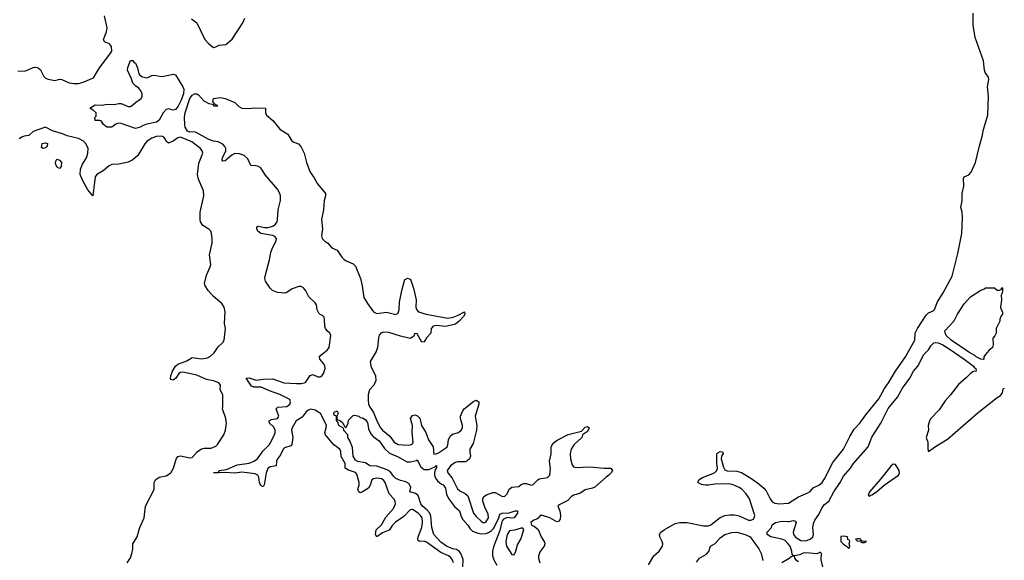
# Model space of a CAD drawing. Header units: inches. Extents: x 2293880 to 2522759, y 823965 to 1006879.
# Tile 251 of 256: x 2413513 to 2421830, y 953932 to 958496. Entities that reach past the tile are written whole.
import ezdxf

# ---------------------------------------------------------------- set-up
doc = ezdxf.new("R2010")
doc.units = ezdxf.units.IN
doc.header["$MEASUREMENT"] = 0
doc.layers.add('C4915', color=7, linetype='Continuous')
doc.layers.add('C4925', color=7, linetype='Continuous')

msp = doc.modelspace()

# ---------------------------------------------------------------- linework, layer by layer
at = {"layer": 'C4915', "color": 5}
for points, elevation in [([(2413496.6, 958063.4), (2413550, 958061.6), (2413570, 958066.4), (2413628.3, 958091.7), (2413650, 958095.8), (2413670, 958090.3), (2413690, 958074), (2413716.5, 958016.5), (2413730, 958003.8), (2413753, 957993), (2413810, 957983.6), (2413852.8, 957992.7), (2413870.2, 957990.2), (2413930, 957963.2), (2413970, 957956.5), (2414010, 957957.7), (2414050, 957967.7), (2414135.3, 958004.7), (2414187.1, 958090), (2414274.7, 958205.3), (2414290, 958230.8), (2414289.8, 958270), (2414271.7, 958291.7), (2414229.3, 958309.3), (2414221.4, 958330), (2414246.1, 958393.9), (2414251.7, 958428.3), (2414229.9, 958530.1)], 80), ([(2414964.4, 958504.4), (2415010, 958470.7), (2415078, 958330), (2415110, 958291), (2415150, 958262.8), (2415170, 958266.8), (2415198.6, 958281.4), (2415253.2, 958286.8), (2415307, 958333), (2415399, 958470), (2415415.3, 958510)], 80), ([(2417177.2, 953910), (2417170, 953934), (2417154.9, 953954.9), (2417135.4, 953970), (2417070, 953998.8), (2416950, 954086.2), (2416930, 954094.5), (2416889.9, 954089.9), (2416879.8, 954099.8), (2416876.1, 954110), (2416879.9, 954130), (2416911.1, 954210), (2416915.2, 954250), (2416911.8, 954290), (2416899, 954310), (2416877.8, 954330), (2416830, 954362.2), (2416810, 954356.9), (2416758.4, 954301.6), (2416687.4, 954252.6), (2416662.9, 954230), (2416633, 954187), (2416577, 954163), (2416528.8, 954128.8), (2416519.8, 954150), (2416524.2, 954190), (2416570, 954230.1), (2416604.3, 954295.7), (2416669.2, 954370), (2416686.4, 954410), (2416685.6, 954430), (2416674.2, 954450), (2416632.7, 954492.7), (2416599.9, 954590), (2416590, 954606.6), (2416570, 954620.6), (2416530, 954626.5), (2416500.4, 954619.6), (2416488.8, 954611.2), (2416474.5, 954565.5), (2416458.8, 954541.2), (2416409.8, 954509.8), (2416390, 954502.4), (2416376.4, 954510), (2416369.9, 954530), (2416380.1, 954570), (2416380.3, 954590), (2416360.3, 954660.3), (2416350, 954674.4), (2416290, 954693.4), (2416263.2, 954710), (2416261.5, 954750), (2416227.2, 954807.2), (2416225.8, 954850), (2416218.4, 954870), (2416165.5, 954905.5), (2416097, 954990), (2416090.6, 955010), (2416103, 955050), (2416103.6, 955070), (2416096.1, 955090), (2416053.2, 955170), (2416010, 955200.9), (2415972.7, 955207.3), (2415950, 955200.9), (2415933.5, 955186.5), (2415899.7, 955140.3), (2415849.6, 955110), (2415813.6, 955050), (2415808.2, 955031.8), (2415820.8, 954970), (2415811.1, 954908.9), (2415801.9, 954898.1), (2415750, 954881.1), (2415739.8, 954870), (2415716.2, 954823.8), (2415689.5, 954790), (2415681.5, 954770), (2415679.5, 954730), (2415630, 954721.7), (2415610, 954706.6), (2415594.4, 954670), (2415577.8, 954570), (2415570, 954551.8), (2415550, 954562.4), (2415539.5, 954590), (2415533.1, 954633.1), (2415524.2, 954650), (2415503.2, 954663.2), (2415390, 954677.1), (2415330, 954667), (2415250, 954672), (2415149.6, 954669.6), (2415173.7, 954673.7), (2415189.1, 954670.9), (2415199, 954690), (2415260.7, 954699.3), (2415350, 954738.2), (2415450, 954753), (2415490, 954768.8), (2415521, 954790), (2415565.8, 954854.2), (2415623.6, 954910), (2415665.8, 954990), (2415671.1, 955010), (2415670, 955033.5), (2415657.4, 955057.4), (2415623.7, 955090), (2415621.2, 955110), (2415640.4, 955119.6), (2415689.6, 955130), (2415698, 955142), (2415701.7, 955150), (2415678.3, 955210), (2415694.8, 955225.2), (2415770, 955230.7), (2415794.3, 955250), (2415800.4, 955270), (2415793.7, 955290), (2415711.5, 955331.5), (2415622.3, 955362.3), (2415553.7, 955393.7), (2415490, 955393.4), (2415470, 955401.1), (2415427.3, 955470), (2415450, 955472.5), (2415510, 955451.5), (2415570, 955462.6), (2415650, 955462.9), (2415744, 955430), (2415850, 955423.4), (2415894.6, 955425.4), (2415926, 955434), (2415967.9, 955492.1), (2415982.1, 955497.9), (2415990, 955499.7), (2416030, 955480.2), (2416050, 955480.7), (2416067.1, 955492.9), (2416079.3, 955510), (2416093, 955550), (2416090, 955572.4), (2416081.5, 955590), (2416049, 955630), (2416046.2, 955650), (2416056.4, 955663.6), (2416112.1, 955710), (2416126.6, 955730), (2416139.8, 955830), (2416132.1, 955850), (2416109.9, 955869.9), (2416095.7, 955890), (2416089.8, 955910), (2416088.8, 955968.8), (2416083.5, 955983.5), (2416070, 955999.7), (2416050, 956006.3), (2416038.7, 956018.7), (2416026.4, 956046.4), (2416019.6, 956090), (2416010, 956106.3), (2415956.4, 956156.4), (2415930, 956206), (2415910, 956232.2), (2415890, 956245), (2415870, 956244.5), (2415815.9, 956224.1), (2415770, 956192.8), (2415752.8, 956187.2), (2415691.8, 956191.8), (2415649.3, 956210), (2415629.4, 956230), (2415590, 956289), (2415584.7, 956310), (2415586, 956330), (2415623.9, 956470), (2415635.3, 956530), (2415649.8, 956570), (2415680.4, 956630), (2415682.7, 956650), (2415667.1, 956667.1), (2415650, 956675.2), (2415549.4, 956690), (2415524, 956710), (2415515.1, 956730), (2415517, 956743), (2415521.2, 956750), (2415530, 956752.7), (2415582, 956742), (2415610, 956741.5), (2415650, 956752), (2415674.8, 956770), (2415687.1, 956790), (2415691.6, 956810), (2415695.5, 956890), (2415714.9, 956970), (2415715.8, 957010), (2415709.9, 957030), (2415690, 957064.5), (2415586.9, 957186.9), (2415550, 957244.7), (2415530, 957257.7), (2415510, 957262.9), (2415465.8, 957265.8), (2415440.7, 957320.7), (2415410, 957348.8), (2415370, 957364.8), (2415330, 957365.2), (2415306.2, 957353.8), (2415250, 957303.5), (2415230, 957300.7), (2415223.5, 957310), (2415226.4, 957330), (2415254, 957390), (2415253.4, 957410), (2415246.4, 957426.4), (2415230, 957444.5), (2415190, 957464.7), (2415150, 957471.8), (2415110, 957486), (2415004.5, 957544.5), (2414990, 957548.7), (2414950, 957548), (2414930, 957555.3), (2414911.7, 957590), (2414908.2, 957610), (2414904.7, 957670), (2414909.9, 957710), (2414948.9, 957831.1), (2414970, 957857.6), (2414990, 957868.9), (2415010, 957870.6), (2415023, 957863), (2415067.3, 957810), (2415110, 957789), (2415142, 957782), (2415151.9, 957768.1), (2415186, 957770), (2415162, 957782), (2415145.2, 957805.2), (2415148.7, 957830), (2415210, 957838.8), (2415250, 957830.8), (2415330, 957797.3), (2415363.1, 957763.1), (2415390, 957748.5), (2415450, 957746), (2415490, 957752.2), (2415590.2, 957750.2), (2415590.2, 957710), (2415598.2, 957690), (2415650, 957645), (2415710, 957572.2), (2415777.1, 957530), (2415810, 957477.3), (2415830, 957462), (2415868.2, 957448.2), (2415886.7, 957426.7), (2415914.9, 957370), (2415936.9, 957290), (2415966.7, 957210), (2416001.6, 957161.6), (2416029.2, 957109.2), (2416095.3, 957030), (2416096.5, 957010), (2416085.1, 956970), (2416079, 956890), (2416063.3, 956810), (2416072, 956730), (2416062.4, 956670), (2416066.7, 956650), (2416090, 956627.6), (2416117.1, 956610), (2416150, 956570.6), (2416194, 956550), (2416234, 956490), (2416250, 956474), (2416270, 956460.3), (2416330, 956434.9), (2416350, 956414), (2416391, 956311), (2416406, 956250), (2416420.9, 956150), (2416450, 956099.3), (2416501.1, 956030), (2416530, 956015.4), (2416610, 956026.9), (2416690, 956007.2), (2416710, 956017.6), (2416719, 956050), (2416720.8, 956110), (2416739.6, 956210), (2416764.7, 956295.2), (2416770, 956304), (2416790, 956314.8), (2416810, 956306.8), (2416816.2, 956296.2), (2416838.4, 956230), (2416861.5, 956130), (2416858.5, 956070), (2416864, 956050), (2416880.4, 956030), (2416946.8, 956010), (2417130, 955975.6), (2417175, 955985), (2417218, 956002), (2417270.6, 956030.6), (2417272.7, 956010), (2417260.5, 955990), (2417226.4, 955950), (2417195, 955925), (2417113.2, 955906.8), (2417030, 955913.7), (2417004.9, 955910), (2416987.2, 955890), (2416985.7, 955850), (2416948.8, 955810), (2416930, 955775.1), (2416910, 955774.5), (2416870, 955843.7), (2416850, 955846), (2416838.2, 955821.8), (2416810, 955804.5), (2416730, 955823.6), (2416630, 955854.9), (2416590, 955857.7), (2416563.5, 955850), (2416550, 955833.5), (2416543.3, 955810), (2416535.1, 955730), (2416525.1, 955694.9), (2416474.5, 955610), (2416480.2, 955570), (2416518.7, 955490), (2416522.4, 955450), (2416503, 955410), (2416467, 955370), (2416456.1, 955330), (2416455.6, 955284.4), (2416459.7, 955250), (2416467.7, 955230), (2416500.7, 955180.7), (2416530, 955108.2), (2416559.8, 955050), (2416576.3, 955030), (2416639.3, 954979.3), (2416677.4, 954930), (2416710, 954910.1), (2416794.8, 954905.2), (2416813.3, 954906.7), (2416830, 954914), (2416837.3, 954930), (2416828.3, 955010), (2416830.6, 955070), (2416812.8, 955130), (2416830, 955154), (2416850, 955159.5), (2416873, 955153), (2416891.7, 955131.7), (2416908.1, 955070), (2416944.2, 955010), (2416967.2, 954950), (2417006.1, 954890), (2417010, 954829.3), (2417030, 954829.6), (2417050, 954839), (2417110, 954878), (2417122.4, 954890), (2417130, 954907), (2417135.2, 954950), (2417150, 954981.2), (2417170, 954997.4), (2417218.7, 955010), (2417242.8, 955030), (2417252.7, 955050), (2417253.2, 955070), (2417237.1, 955130), (2417237.2, 955150), (2417251.9, 955188.1), (2417268.6, 955211.4), (2417350, 955275.3), (2417370, 955283.8), (2417390, 955270.8), (2417391.7, 955250), (2417359.8, 955150), (2417373.2, 955070), (2417372.3, 955030), (2417342.1, 954917.9), (2417316.6, 954870), (2417314.8, 954850), (2417320.8, 954810), (2417313.5, 954790), (2417290.5, 954769.5), (2417275.8, 954764.2), (2417210, 954764.2), (2417190, 954757.9), (2417152.4, 954730), (2417124.7, 954690), (2417128.1, 954670), (2417165.1, 954625.1), (2417210, 954535.9), (2417230, 954519.3), (2417277, 954497), (2417297.1, 954477.1), (2417347.1, 954330), (2417370, 954300.6), (2417410, 954262.5), (2417430, 954249.5), (2417450, 954254), (2417471.9, 954290), (2417470, 954321.6), (2417441.1, 954381.1), (2417425.8, 954430), (2417425.3, 954450), (2417433.3, 954470), (2417455.2, 954484.8), (2417510, 954505), (2417530, 954503.5), (2417590, 954471.8), (2417610, 954474), (2417630, 954493.4), (2417647.9, 954532.1), (2417669.8, 954550.2), (2417730, 954554), (2417749.2, 954570.8), (2417770, 954580.2), (2417790, 954579.8), (2417834.9, 954565.1), (2417850, 954572), (2417888.7, 954611.3), (2417901.5, 954618.5), (2417970, 954630.7), (2417990, 954652), (2417995.2, 954704.8), (2417988, 954770), (2418002.4, 954830), (2418002.4, 954890), (2418018.3, 954921.7), (2418052.9, 954947.1), (2418146.6, 954993.4), (2418258, 955022), (2418290, 955054.9), (2418310, 955060.5), (2418324, 955050), (2418310, 955019.3), (2418268.1, 954991.9), (2418262, 954970), (2418195.5, 954910), (2418170.4, 954870), (2418163.1, 954830), (2418164.2, 954790), (2418178.9, 954738.9), (2418190, 954722), (2418210, 954714.4), (2418330, 954721.3), (2418448.5, 954708.5), (2418502, 954710), (2418510, 954706), (2418519.1, 954690), (2418507.7, 954670), (2418490, 954649.4), (2418465.7, 954634.3), (2418370.4, 954549.6), (2418350, 954540.7), (2418290, 954526.6), (2418245.3, 954494.8), (2418190, 954482.9), (2418170, 954467), (2418144.1, 954435.9), (2418063.1, 954396.9), (2418058, 954390), (2418074.4, 954350), (2418080.6, 954310), (2418078, 954282), (2418070, 954263.6), (2418050, 954257.7), (2417990, 954289.8), (2417928.6, 954311.4), (2417910, 954309.6), (2417893, 954287), (2417881.6, 954278.4), (2417856, 954270), (2417830.8, 954250), (2417836, 954230), (2417858.9, 954218.9), (2417891.7, 954191.7), (2417917, 954130), (2417946.3, 954086.3), (2417948.9, 954070), (2417941.7, 954050), (2417910, 954007.3), (2417896.2, 953970), (2417896.2, 953950), (2417907.1, 953910)], 60), ([(2414421.2, 953910), (2414447.7, 953952.3), (2414459.5, 953990), (2414469.4, 954030), (2414469.4, 954070), (2414506, 954130), (2414528, 954210), (2414563.5, 954290), (2414576.9, 954390), (2414648.3, 954530), (2414649.8, 954590), (2414660.9, 954610), (2414690, 954634), (2414750, 954645.2), (2414789.8, 954670.2), (2414813.5, 954710), (2414833.9, 954786.1), (2414850, 954807.7), (2414870, 954812.7), (2414950, 954796.3), (2414970, 954800.7), (2415011.5, 954848.5), (2415050, 954873.4), (2415070, 954879.1), (2415130, 954877.3), (2415170, 954894.8), (2415185.2, 954910), (2415237.2, 954990), (2415252.7, 955030), (2415261.2, 955090), (2415253.2, 955130), (2415225.2, 955210), (2415229.2, 955230), (2415228.4, 955328.4), (2415206, 955370), (2415208.7, 955410), (2415195.3, 955430), (2415150, 955446), (2415090, 955459.6), (2415010, 955495.6), (2414890, 955520.5), (2414870, 955518.7), (2414858, 955510), (2414831.2, 955468.8), (2414810, 955451.8), (2414790, 955459.3), (2414787.4, 955467.4), (2414790, 955490.7), (2414803.2, 955530), (2414829.1, 955570), (2414850, 955587.2), (2414924.5, 955615.5), (2414970, 955643.6), (2415050, 955632.9), (2415098.3, 955641.7), (2415123.7, 955656.3), (2415155.5, 955684.5), (2415190, 955734), (2415229.5, 955770), (2415239.5, 955790), (2415251.3, 955888.7), (2415241.8, 955930), (2415247.8, 956030), (2415239.6, 956070), (2415219.3, 956099.3), (2415150, 956160.5), (2415105.4, 956210), (2415078.7, 956250), (2415074.7, 956270), (2415090, 956338), (2415122.7, 956410), (2415126.6, 956430), (2415117.6, 956510), (2415138.4, 956610), (2415139.5, 956650), (2415134.5, 956690), (2415127, 956710), (2415110, 956727), (2415059.7, 956759.8), (2415041.6, 956790), (2415036.9, 956810), (2415038.7, 956870), (2415068.7, 957010), (2415065.3, 957050), (2415024.5, 957150), (2415013.7, 957190), (2415025.5, 957285.5), (2415060.4, 957370), (2415055.6, 957390), (2415041.4, 957410), (2414966.1, 957466.1), (2414870, 957503.5), (2414850, 957498), (2414810, 957469.7), (2414770, 957454), (2414750, 957469.3), (2414741.7, 957490), (2414730, 957503.5), (2414712.9, 957512.9), (2414670, 957511.2), (2414630, 957496.1), (2414590.4, 957470), (2414571.1, 957448.9), (2414510, 957349.6), (2414470, 957313.3), (2414430, 957294.5), (2414350, 957275.1), (2414290, 957272.3), (2414270, 957263.7), (2414218.6, 957221.5), (2414164, 957190), (2414150.4, 957169.6), (2414130, 957008.7), (2414090, 957058.4), (2414042.5, 957142.5), (2414022.8, 957190), (2414026.5, 957233.5), (2414044.8, 957275.2), (2414078.4, 957330), (2414089.8, 957370), (2414092.3, 957410), (2414072.7, 957450), (2414050.8, 957470), (2414010, 957493.8), (2413914.4, 957514.4), (2413873.4, 957533.4), (2413790, 957556.9), (2413730, 957587.5), (2413628.2, 957551.8), (2413590, 957517.2), (2413550, 957513.4), (2413530, 957505), (2413509.5, 957490)], 80), ([(2417257, 953877), (2417258.2, 953938.2), (2417243.2, 953983.2), (2417226.6, 954006.6), (2417202.7, 954022.7), (2417167.6, 954030), (2417117.2, 954050), (2417070, 954085.8), (2417010, 954148.5), (2416995.3, 954210), (2416984.8, 954304.8), (2416976.2, 954330), (2416956.2, 954356.2), (2416915.3, 954390), (2416901.2, 954410), (2416878.4, 954478.4), (2416856.3, 954496.3), (2416809, 954509), (2416817.4, 954550), (2416799.8, 954579.8), (2416774.7, 954594.7), (2416730, 954605.7), (2416690, 954622.8), (2416670, 954642), (2416642.5, 954682.5), (2416616.5, 954696.5), (2416530, 954727.9), (2416469.9, 954729.8), (2416433.6, 954753.6), (2416370, 954767.1), (2416350, 954778.7), (2416329.8, 954810), (2416324, 954884), (2416302, 954942), (2416286, 954970), (2416286, 954990), (2416250, 955028), (2416248.4, 955048.4), (2416210, 955069.4), (2416199.5, 955099.5), (2416189.5, 955110.5), (2416188.4, 955148.4), (2416170, 955158), (2416165.2, 955170), (2416170, 955182), (2416190, 955192), (2416194, 955190), (2416202, 955170), (2416192, 955150), (2416192, 955130), (2416198, 955118), (2416215.3, 955115.3), (2416236.9, 955096.9), (2416258, 955058), (2416270, 955054), (2416288, 955090), (2416290, 955114), (2416330, 955154), (2416343.1, 955156.9), (2416378, 955150), (2416390, 955138), (2416410, 955134), (2416430, 955120.7), (2416450, 955096.3), (2416460.7, 955040.7), (2416479.2, 954999.2), (2416498.3, 954978.3), (2416550, 954941.3), (2416595.5, 954875.5), (2416635.6, 954835.6), (2416710, 954805.5), (2416782.6, 954762.6), (2416810, 954762.3), (2416865.8, 954774.2), (2416870, 954778.8), (2416901.2, 954721.2), (2416930, 954699), (2416970, 954698.9), (2417019.8, 954720.2), (2417030, 954731.1), (2417034.8, 954730), (2417033, 954713), (2417022.7, 954697.3), (2417016.8, 954670), (2417017.2, 954650), (2417025.1, 954625.1), (2417042.4, 954602.4), (2417075.2, 954575.2), (2417090.3, 954570), (2417110, 954541), (2417117, 954490), (2417135.1, 954455.1), (2417185, 954385), (2417228.9, 954348.9), (2417242.5, 954302.5), (2417256.1, 954276.1), (2417299.3, 954230), (2417319, 954199), (2417338.8, 954178.8), (2417381.9, 954161.9), (2417416.2, 954156.2), (2417450, 954157.4), (2417473.7, 954166.3), (2417497.8, 954182.2), (2417516.7, 954203.3), (2417561.2, 954290), (2417570, 954321.6), (2417589, 954330), (2417646.2, 954333.8), (2417698, 954350), (2417718, 954350), (2417717.3, 954330), (2417690, 954289.8), (2417670, 954286.4), (2417630, 954293), (2417599.4, 954280.6), (2417591.2, 954268.8), (2417584.1, 954255.9), (2417570, 954182.6), (2417515.1, 954044.9), (2417506.4, 954010), (2417505.9, 953970), (2417517, 953937), (2417543.2, 953890)], 40), ([(2418824.9, 953895.1), (2418869.7, 953970), (2418915.4, 954010), (2418942.7, 954050), (2418944.2, 954070), (2418938.7, 954090), (2418919.1, 954130), (2418918.3, 954150), (2418928.3, 954170), (2418955.6, 954190), (2419050, 954242.6), (2419090, 954250.2), (2419150, 954251), (2419290, 954223.2), (2419330, 954222.8), (2419350, 954230.2), (2419430, 954294.4), (2419469.8, 954310.2), (2419510, 954315.2), (2419550, 954316.2), (2419590, 954308.1), (2419670, 954272.1), (2419690, 954270.2), (2419710, 954279.1), (2419717.8, 954290), (2419721.5, 954310), (2419678.2, 954450), (2419650, 954492.1), (2419611.4, 954531.4), (2419590, 954546.2), (2419540.4, 954570), (2419501.8, 954578.2), (2419383.9, 954576.1), (2419330, 954565.8), (2419305.5, 954565.5), (2419272.2, 954572.3), (2419241.2, 954590), (2419248.7, 954610), (2419281.6, 954630), (2419382.2, 954670), (2419402.1, 954690), (2419406.5, 954710), (2419401.2, 954750), (2419402.8, 954830), (2419410, 954839.6), (2419429.1, 954850.9), (2419448.5, 954848.5), (2419454.1, 954834.1), (2419442, 954810), (2419437.8, 954790), (2419457.2, 954717.2), (2419470, 954695.5), (2419490, 954686.4), (2419570, 954683.9), (2419610, 954673.9), (2419690, 954624.5), (2419757, 954577), (2419799.8, 954539.8), (2419817.8, 954517.8), (2419850.8, 954450), (2419870, 954426.6), (2419890, 954415.3), (2419931.4, 954408.6), (2420000, 954413.2)], 60), ([(2420000, 954073.6), (2419978.5, 954098.5), (2419950, 954109.8), (2419857.2, 954130), (2419827.3, 954150), (2419827.3, 954170), (2419862, 954210), (2419870, 954232), (2419898, 954250), (2419950, 954261.3), (2420000, 954259.9)], 40), ([(2419230, 953915.6), (2419256, 953950), (2419315, 953985), (2419335.1, 954004.9), (2419348.4, 954051.6), (2419386.4, 954073.6), (2419430, 954122.8), (2419470, 954150.8), (2419527.1, 954167.1), (2419570, 954168.4), (2419642, 954150), (2419684.2, 954130), (2419757.2, 954030), (2419775.8, 953990), (2419790.4, 953930)], 40), ([(2419950, 953913.4), (2419999.3, 953940.7), (2420000, 953941.3)], 40)]:
    msp.add_lwpolyline(points, dxfattribs=dict(at, elevation=elevation))
for points, elevation in [([(2414590, 958006.3), (2414630, 958023.7), (2414650, 958027), (2414710, 958016.5), (2414730, 958018), (2414810, 958037.1), (2414830, 958030.4), (2414890.7, 957930.7), (2414898.2, 957910), (2414896.3, 957870), (2414873.8, 957810), (2414852.8, 957767.2), (2414830, 957738.3), (2414810, 957732.3), (2414770, 957744.8), (2414750, 957737.6), (2414723.9, 957710), (2414690, 957646.6), (2414670, 957631.2), (2414586.7, 957613.3), (2414556.5, 957603.5), (2414530, 957588.4), (2414490, 957578.7), (2414370, 957619.2), (2414350, 957621.5), (2414325.5, 957614.5), (2414290, 957589.9), (2414248.7, 957590), (2414222, 957610), (2414202, 957642), (2414190, 957646), (2414150, 957646), (2414148.7, 957670), (2414158, 957682), (2414158, 957710), (2414133.6, 957733.6), (2414106, 957750), (2414150, 957777.3), (2414210, 957775.5), (2414250, 957782.6), (2414310, 957780.2), (2414351.5, 957788.5), (2414370, 957788.5), (2414430, 957762.6), (2414450, 957762.3), (2414470, 957776), (2414490, 957798), (2414538.5, 957830), (2414548.2, 957850), (2414546.5, 957870), (2414536.1, 957896.1), (2414518.2, 957918.2), (2414490, 957936.9), (2414470, 957959.5), (2414457.4, 957997.4), (2414423.5, 958070), (2414426.2, 958093.8), (2414450, 958152), (2414470, 958150.8), (2414477.3, 958137.3), (2414490, 958128), (2414508.8, 958090), (2414519.7, 958039.7), (2414528.3, 958028.3), (2414550, 958013.8)], 60), ([(2413710, 957408.7), (2413698, 957418), (2413703.6, 957450), (2413730, 957457.4), (2413747.3, 957450), (2413746, 957430), (2413738.5, 957421.5), (2413730, 957414)], 80), ([(2413850, 957240.9), (2413829.8, 957249.8), (2413818.4, 957270), (2413815.1, 957290), (2413821.2, 957310), (2413830, 957318.8), (2413850.7, 957310.7), (2413866.8, 957290), (2413863.4, 957256.6)], 80), ([(2417750, 954204.5), (2417693.2, 954186.8), (2417650, 954179.8), (2417630.2, 954150), (2417618.8, 954090), (2417625.8, 954050), (2417670, 953982), (2417690, 953977.3), (2417704.2, 954010), (2417718.3, 954061.7), (2417745.1, 954110), (2417772, 954190), (2417764, 954204)], 60)]:
    msp.add_lwpolyline(points, close=True, dxfattribs=dict(at, elevation=elevation))
at = {"layer": 'C4925', "color": 5}
for points, elevation in [([(2420000, 954413.2), (2420006.3, 954413.7), (2420090, 954468.8), (2420170, 954500.9), (2420190, 954512.9), (2420215.8, 954544.2), (2420270, 954567.8), (2420290, 954589.2), (2420310, 954618.5), (2420382.2, 954757.8), (2420470, 954871.2), (2420523.7, 954976.3), (2420561.8, 955038.2), (2420610, 955090.2), (2420658.7, 955161.3), (2420770, 955294.8), (2420818, 955382), (2420852.6, 955430), (2420911, 955529), (2420996, 955650), (2421063.1, 955770), (2421072.7, 955790), (2421077.2, 955850), (2421096.1, 955890), (2421170, 956002.8), (2421190, 956021.8), (2421230, 956038.1), (2421241.3, 956050), (2421266.3, 956113.7), (2421313.9, 956190), (2421388, 956330), (2421437.9, 956522.1), (2421471.8, 956690), (2421477.3, 956830), (2421474, 956870), (2421463.8, 956910), (2421472.5, 956967.5), (2421474.5, 957030), (2421486.4, 957090), (2421485, 957155), (2421491.4, 957168.6), (2421530, 957186.5), (2421550, 957209.2), (2421587.3, 957290), (2421619.3, 957430), (2421643.9, 957510), (2421653.9, 957570), (2421691.8, 957690), (2421696.5, 957850), (2421688.2, 957930), (2421697.5, 957990), (2421695.4, 958010), (2421669.3, 958049.3), (2421661.4, 958070), (2421653.9, 958150), (2421584.8, 958344.8), (2421567.4, 958450), (2421566.2, 958550)], 60), ([(2420000, 954259.9), (2420010, 954259.7), (2420050, 954266.7), (2420063, 954263), (2420070.2, 954250.2), (2420045.8, 954170), (2420050.2, 954150), (2420066.3, 954126.3), (2420110, 954100.4), (2420150, 954097.1), (2420190, 954110.6), (2420211.2, 954128.8), (2420218.4, 954150), (2420213.3, 954210), (2420220.5, 954250), (2420228.3, 954270), (2420262, 954318), (2420290, 954379.1), (2420310, 954402.4), (2420348.4, 954431.5), (2420389.8, 954510), (2420443.5, 954590), (2420470, 954642), (2420531.1, 954708.9), (2420554.5, 954750), (2420679.5, 954890), (2420710, 954970.8), (2420786, 955090), (2420850, 955213), (2420926.3, 955310), (2420970, 955385.5), (2421031.6, 955470), (2421062.4, 955530), (2421098.4, 955570), (2421150, 955670.6), (2421189.4, 955710), (2421210, 955744), (2421233.1, 955766.9), (2421248.7, 955771.3), (2421270, 955767.7), (2421310.1, 955750.1), (2421371.6, 955711.6), (2421490.1, 955630.1), (2421568, 955570), (2421577, 955557), (2421590.4, 955550), (2421591, 955530), (2421570, 955526), (2421547.5, 955512.5), (2421510, 955474), (2421442.5, 955417.5), (2421376, 955330), (2421330, 955279), (2421278.7, 955201.3), (2421210, 955129.3), (2421197.1, 955110), (2421186, 955070), (2421190.6, 955030), (2421168.9, 954970), (2421183.7, 954930), (2421183.8, 954870), (2421190, 954851.3), (2421247.5, 954892.5), (2421350, 954954.8), (2421610, 955178.8), (2421770, 955306.8), (2421796.6, 955323.4), (2421814.2, 955345.8), (2421820.7, 955379.3), (2421830, 955384)], 40), ([(2420000, 953941.3), (2420030, 953964), (2420048, 953970), (2420039, 953979), (2420034.5, 954010), (2420020.3, 954050), (2420000, 954073.6)], 40), ([(2420297, 953877), (2420284, 953936), (2420286, 953990), (2420278, 953998), (2420270, 953998), (2420250, 953986), (2420150, 953996), (2420130, 953992.7), (2420102.4, 953977.6), (2420054, 953970), (2420056.3, 953950), (2420070, 953936.3), (2420090, 953922)], 40)]:
    msp.add_lwpolyline(points, dxfattribs=dict(at, elevation=elevation))
at = {"layer": 'C4925', "color": 5, "elevation": 40}
for points in [[(2421650, 955627), (2421630, 955629.7), (2421593.2, 955650), (2421582, 955662), (2421529.9, 955689.9), (2421381.6, 955790), (2421338, 955830), (2421328.7, 955851.3), (2421328, 955870), (2421405.6, 955954.4), (2421434, 956010), (2421490, 956098), (2421544.8, 956155.2), (2421630, 956211.3), (2421658, 956222), (2421670, 956232), (2421747.3, 956232.7), (2421770, 956214), (2421790, 956214), (2421802, 956218), (2421810, 956234), (2421814, 956230), (2421814, 956210), (2421811.6, 956188.4), (2421802, 956170), (2421804.7, 956130), (2421798, 956070), (2421802, 956050), (2421814, 956030), (2421814, 956010), (2421803.6, 955996.4), (2421792.7, 955967.3), (2421792, 955950), (2421762, 955890), (2421762, 955850), (2421750, 955826), (2421732.7, 955807.3), (2421736, 955750), (2421730.8, 955730), (2421698, 955702), (2421670.7, 955669.3), (2421658, 955650), (2421656, 955630)], [(2420890, 954742.7), (2420870, 954726.6), (2420783.7, 954616.3), (2420691, 954510), (2420681, 954481), (2420690, 954472), (2420699, 954481), (2420710, 954484), (2420749, 954510), (2420814.9, 954565.1), (2420936, 954650), (2420944.5, 954670), (2420940.5, 954690), (2420910, 954741.2)], [(2420470, 954136.2), (2420450, 954131.6), (2420450, 954092), (2420470, 954066.8), (2420504.7, 954044.7), (2420510, 954034), (2420522, 954038), (2420526, 954050), (2420518, 954070), (2420526, 954090), (2420522, 954102), (2420508.4, 954108.4), (2420506, 954130)], [(2420585.4, 954114.6), (2420574, 954110), (2420590, 954094), (2420618, 954098), (2420614, 954090), (2420630, 954082), (2420650, 954082), (2420666, 954090), (2420633.6, 954093.6), (2420620.4, 954100.4), (2420618, 954110), (2420607.3, 954112.7)]]:
    msp.add_lwpolyline(points, close=True, dxfattribs=at)

doc.saveas('drawing.dxf')
